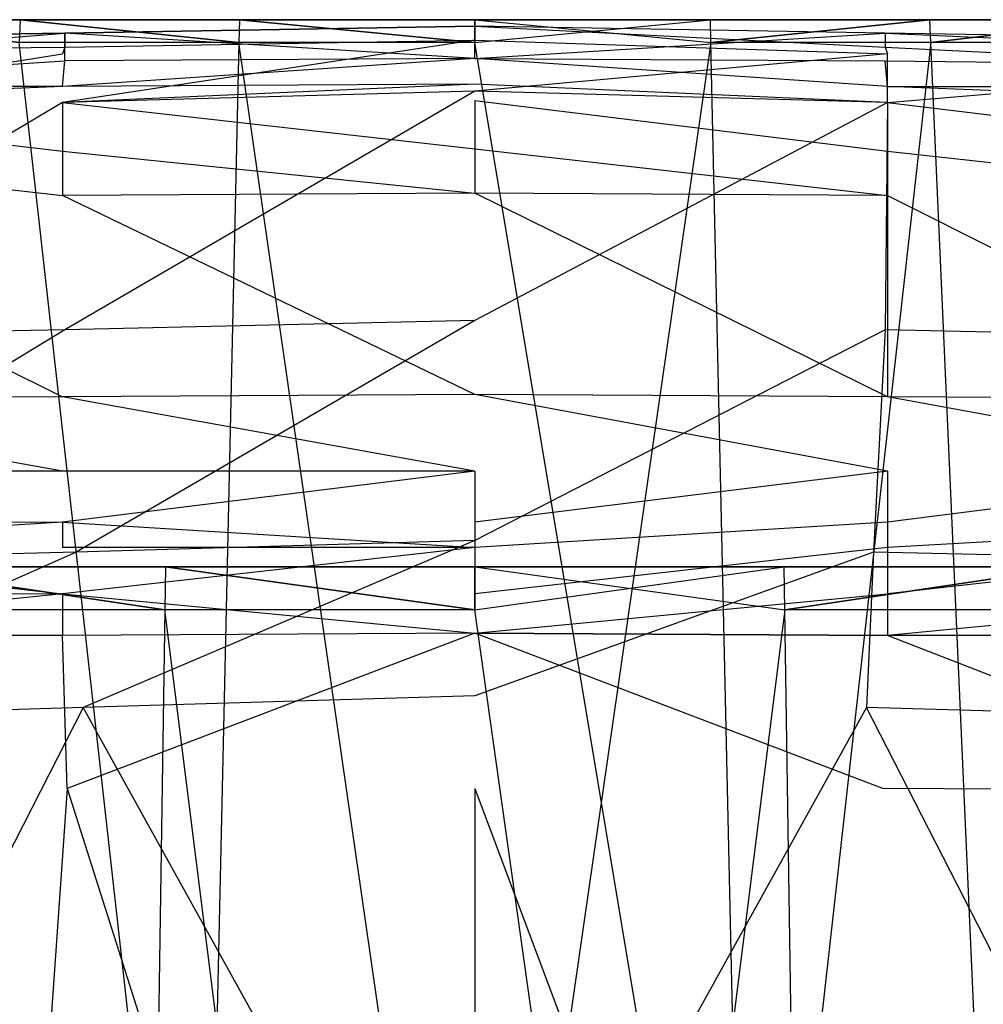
# Model space of a CAD drawing. Extents: x 0 to 0.36, y -0.48 to 0.
# Tile 19 of 25: x 0.16 to 0.202, y -0.042 to 0. Entities that reach past the tile are written whole.
import ezdxf

# ---------------------------------------------------------------- set-up
doc = ezdxf.new("R2010")
doc.units = 0
doc.layers.add('L0_VB_BECKEN_0_N_468410____REPL', color=7, linetype='CONTINUOUS')

msp = doc.modelspace()

# ---------------------------------------------------------------- linework, layer by layer
at = {"layer": 'L0_VB_BECKEN_0_N_468410____REPL', "color": 8}
for points, invisible_edges in [([(0.18, 0, 0.4121), (0.14306, 0, 0.402203), (0.141783, 0, 0.4121), (0.18, 0, 0.4121)], 14), ([(0.14306, 0, 0.421997), (0.18, 0, 0.4121), (0.141783, 0, 0.4121), (0.14306, 0, 0.421997)], 14), ([(0.18, 0, 0.4121), (0.146879, 0, 0.392993), (0.14306, 0, 0.402203), (0.18, 0, 0.4121)], 14), ([(0.146879, 0, 0.431207), (0.18, 0, 0.4121), (0.14306, 0, 0.421997), (0.146879, 0, 0.431207)], 14), ([(0.18, 0, 0.4121), (0.152955, 0, 0.385055), (0.146879, 0, 0.392993), (0.18, 0, 0.4121)], 14), ([(0.152955, 0, 0.439145), (0.18, 0, 0.4121), (0.146879, 0, 0.431207), (0.152955, 0, 0.439145)], 14), ([(0.152228, 0, 0.439873), (0.160893, 0, 0.445221), (0.152955, 0, 0.439145), (0.152228, 0, 0.439873)], 13), ([(0.160893, 0, 0.445221), (0.152228, 0, 0.439873), (0.160379, 0, 0.446113), (0.160893, 0, 0.445221)], 14), ([(0.152228, 0, 0.384328), (0.160893, 0, 0.378979), (0.160379, 0, 0.378087), (0.152228, 0, 0.384328)], 13), ([(0.160893, 0, 0.378979), (0.152228, 0, 0.384328), (0.152955, 0, 0.385055), (0.160893, 0, 0.378979)], 14), ([(0.152228, 0, 0.439873), (0.160336, -0.000987, 0.446188), (0.160379, 0, 0.446113), (0.152228, 0, 0.439873)], 14), ([(0.160336, -0.000987, 0.378012), (0.152228, 0, 0.384328), (0.160379, 0, 0.378087), (0.160336, -0.000987, 0.378012)], 14), ([(0.18, 0, 0.4121), (0.160893, 0, 0.378979), (0.152955, 0, 0.385055), (0.18, 0, 0.4121)], 14), ([(0.160893, 0, 0.445221), (0.18, 0, 0.4121), (0.152955, 0, 0.439145), (0.160893, 0, 0.445221)], 14), ([(0.169816, -0.000987, 0.450118), (0.160379, 0, 0.446113), (0.160336, -0.000987, 0.446188), (0.169816, -0.000987, 0.450118)], 13), ([(0.160379, 0, 0.378087), (0.169816, -0.000987, 0.374083), (0.160336, -0.000987, 0.378012), (0.160379, 0, 0.378087)], 13), ([(0.160379, 0, 0.446113), (0.170103, 0, 0.44904), (0.160893, 0, 0.445221), (0.160379, 0, 0.446113)], 13), ([(0.170103, 0, 0.44904), (0.160379, 0, 0.446113), (0.169838, 0, 0.450035), (0.170103, 0, 0.44904)], 14), ([(0.160379, 0, 0.378087), (0.170103, 0, 0.37516), (0.169838, 0, 0.374165), (0.160379, 0, 0.378087)], 13), ([(0.170103, 0, 0.37516), (0.160379, 0, 0.378087), (0.160893, 0, 0.378979), (0.170103, 0, 0.37516)], 14), ([(0.160379, 0, 0.446113), (0.169816, -0.000987, 0.450118), (0.169838, 0, 0.450035), (0.160379, 0, 0.446113)], 14), ([(0.169816, -0.000987, 0.374083), (0.160379, 0, 0.378087), (0.169838, 0, 0.374165), (0.169816, -0.000987, 0.374083)], 14), ([(0.18, 0, 0.4121), (0.170103, 0, 0.37516), (0.160893, 0, 0.378979), (0.18, 0, 0.4121)], 14), ([(0.170103, 0, 0.44904), (0.18, 0, 0.4121), (0.160893, 0, 0.445221), (0.170103, 0, 0.44904)], 14), ([(0.18, -0.000987, 0.451432), (0.169838, 0, 0.450035), (0.169816, -0.000987, 0.450118), (0.18, -0.000987, 0.451432)], 13), ([(0.169838, 0, 0.374165), (0.18, -0.000987, 0.372768), (0.169816, -0.000987, 0.374083), (0.169838, 0, 0.374165)], 13), ([(0.169838, 0, 0.450035), (0.18, 0, 0.450317), (0.170103, 0, 0.44904), (0.169838, 0, 0.450035)], 13), ([(0.18, 0, 0.450317), (0.169838, 0, 0.450035), (0.18, 0, 0.451346), (0.18, 0, 0.450317)], 14), ([(0.169838, 0, 0.374165), (0.18, 0, 0.373883), (0.18, 0, 0.372854), (0.169838, 0, 0.374165)], 13), ([(0.18, 0, 0.373883), (0.169838, 0, 0.374165), (0.170103, 0, 0.37516), (0.18, 0, 0.373883)], 14), ([(0.169838, 0, 0.450035), (0.18, -0.000987, 0.451432), (0.18, 0, 0.451346), (0.169838, 0, 0.450035)], 14), ([(0.18, -0.000987, 0.372768), (0.169838, 0, 0.374165), (0.18, 0, 0.372854), (0.18, -0.000987, 0.372768)], 14), ([(0.18, 0, 0.4121), (0.18, 0, 0.373883), (0.170103, 0, 0.37516), (0.18, 0, 0.4121)], 14), ([(0.18, 0, 0.450317), (0.18, 0, 0.4121), (0.170103, 0, 0.44904), (0.18, 0, 0.450317)], 14), ([(0.18, 0, 0.4121), (0.189897, 0, 0.37516), (0.18, 0, 0.373883), (0.18, 0, 0.4121)], 14), ([(0.18, 0, 0.4121), (0.19911, 0, 0.378979), (0.189897, 0, 0.37516), (0.18, 0, 0.4121)], 14), ([(0.18, 0, 0.4121), (0.207045, 0, 0.385055), (0.19911, 0, 0.378979), (0.18, 0, 0.4121)], 14), ([(0.18, 0, 0.4121), (0.213121, 0, 0.392993), (0.207045, 0, 0.385055), (0.18, 0, 0.4121)], 14), ([(0.18, 0, 0.4121), (0.21694, 0, 0.402203), (0.213121, 0, 0.392993), (0.18, 0, 0.4121)], 14), ([(0.18, 0, 0.4121), (0.218217, 0, 0.4121), (0.21694, 0, 0.402203), (0.18, 0, 0.4121)], 14), ([(0.21694, 0, 0.421997), (0.218217, 0, 0.4121), (0.18, 0, 0.4121), (0.21694, 0, 0.421997)], 14), ([(0.213121, 0, 0.431207), (0.21694, 0, 0.421997), (0.18, 0, 0.4121), (0.213121, 0, 0.431207)], 14), ([(0.207045, 0, 0.439145), (0.213121, 0, 0.431207), (0.18, 0, 0.4121), (0.207045, 0, 0.439145)], 14), ([(0.19911, 0, 0.445221), (0.207045, 0, 0.439145), (0.18, 0, 0.4121), (0.19911, 0, 0.445221)], 14), ([(0.189897, 0, 0.44904), (0.19911, 0, 0.445221), (0.18, 0, 0.4121), (0.189897, 0, 0.44904)], 14), ([(0.18, 0, 0.450317), (0.189897, 0, 0.44904), (0.18, 0, 0.4121), (0.18, 0, 0.450317)], 14), ([(0.18, 0, 0.450317), (0.190162, 0, 0.450035), (0.189897, 0, 0.44904), (0.18, 0, 0.450317)], 13), ([(0.190162, 0, 0.450035), (0.18, 0, 0.450317), (0.18, 0, 0.451346), (0.190162, 0, 0.450035)], 14), ([(0.18, 0, 0.373883), (0.190162, 0, 0.374165), (0.18, 0, 0.372854), (0.18, 0, 0.373883)], 13), ([(0.190162, 0, 0.374165), (0.18, 0, 0.373883), (0.189897, 0, 0.37516), (0.190162, 0, 0.374165)], 14), ([(0.190184, -0.000987, 0.450118), (0.18, 0, 0.451346), (0.18, -0.000987, 0.451432), (0.190184, -0.000987, 0.450118)], 13), ([(0.18, 0, 0.451346), (0.190184, -0.000987, 0.450118), (0.190162, 0, 0.450035), (0.18, 0, 0.451346)], 14), ([(0.190162, 0, 0.374165), (0.18, -0.000987, 0.372768), (0.18, 0, 0.372854), (0.190162, 0, 0.374165)], 13), ([(0.18, -0.000987, 0.372768), (0.190162, 0, 0.374165), (0.190184, -0.000987, 0.374083), (0.18, -0.000987, 0.372768)], 14), ([(0.189897, 0, 0.44904), (0.199625, 0, 0.446113), (0.19911, 0, 0.445221), (0.189897, 0, 0.44904)], 13), ([(0.199625, 0, 0.446113), (0.189897, 0, 0.44904), (0.190162, 0, 0.450035), (0.199625, 0, 0.446113)], 14), ([(0.189897, 0, 0.37516), (0.199625, 0, 0.378087), (0.190162, 0, 0.374165), (0.189897, 0, 0.37516)], 13), ([(0.199625, 0, 0.378087), (0.189897, 0, 0.37516), (0.19911, 0, 0.378979), (0.199625, 0, 0.378087)], 14), ([(0.190184, -0.000987, 0.450118), (0.199625, 0, 0.446113), (0.190162, 0, 0.450035), (0.190184, -0.000987, 0.450118)], 13), ([(0.199625, 0, 0.378087), (0.190184, -0.000987, 0.374083), (0.190162, 0, 0.374165), (0.199625, 0, 0.378087)], 13), ([(0.199625, 0, 0.446113), (0.190184, -0.000987, 0.450118), (0.199669, -0.000987, 0.446188), (0.199625, 0, 0.446113)], 14), ([(0.190184, -0.000987, 0.374083), (0.199625, 0, 0.378087), (0.199669, -0.000987, 0.378012), (0.190184, -0.000987, 0.374083)], 14), ([(0.19911, 0, 0.445221), (0.207772, 0, 0.439873), (0.207045, 0, 0.439145), (0.19911, 0, 0.445221)], 13), ([(0.207772, 0, 0.439873), (0.19911, 0, 0.445221), (0.199625, 0, 0.446113), (0.207772, 0, 0.439873)], 14), ([(0.19911, 0, 0.378979), (0.207772, 0, 0.384328), (0.199625, 0, 0.378087), (0.19911, 0, 0.378979)], 13), ([(0.207772, 0, 0.384328), (0.19911, 0, 0.378979), (0.207045, 0, 0.385055), (0.207772, 0, 0.384328)], 14), ([(0.199669, -0.000987, 0.446188), (0.207772, 0, 0.439873), (0.199625, 0, 0.446113), (0.199669, -0.000987, 0.446188)], 13), ([(0.207772, 0, 0.384328), (0.199669, -0.000987, 0.378012), (0.199625, 0, 0.378087), (0.207772, 0, 0.384328)], 13), ([(0.207772, 0, 0.439873), (0.199669, -0.000987, 0.446188), (0.207833, -0.000987, 0.439933), (0.207772, 0, 0.439873)], 14), ([(0.199669, -0.000987, 0.378012), (0.207772, 0, 0.384328), (0.207833, -0.000987, 0.384267), (0.199669, -0.000987, 0.378012)], 14), ([(0.1623, -0.00058, 0.4542), (0.18, -0.00028, 0.4498), (0.1623, -0.00058, 0.4498), (0.1623, -0.00058, 0.4542)], 13), ([(0.18, -0.00028, 0.4498), (0.1623, -0.00058, 0.4542), (0.18, -0.00028, 0.4541), (0.18, -0.00028, 0.4498)], 14), ([(0.1623, -0.00058, 0.4253), (0.18, -0.00028, 0.4498), (0.18, -0.00028, 0.4247), (0.1623, -0.00058, 0.4253)], 13), ([(0.18, -0.00028, 0.4498), (0.1623, -0.00058, 0.4253), (0.1623, -0.00058, 0.4498), (0.18, -0.00028, 0.4498)], 14), ([(0.18, -0.00168, 0.463), (0.18, -0.00028, 0.4541), (0.1623, -0.00058, 0.4542), (0.18, -0.00168, 0.463)], 14), ([(0.18, -0.00028, 0.4247), (0.18, -0.00088, 0.4142), (0.1623, -0.00118, 0.4156), (0.18, -0.00028, 0.4247)], 14), ([(0.1623, -0.00058, 0.4253), (0.18, -0.00028, 0.4247), (0.1623, -0.00118, 0.4156), (0.1623, -0.00058, 0.4253)], 14), ([(0.18, -0.00028, 0.4498), (0.1977, -0.00058, 0.4542), (0.1977, -0.00058, 0.4498), (0.18, -0.00028, 0.4498)], 13), ([(0.1977, -0.00058, 0.4542), (0.18, -0.00028, 0.4498), (0.18, -0.00028, 0.4541), (0.1977, -0.00058, 0.4542)], 14), ([(0.18, -0.00028, 0.4498), (0.1977, -0.00058, 0.4253), (0.18, -0.00028, 0.4247), (0.18, -0.00028, 0.4498)], 13), ([(0.1977, -0.00058, 0.4253), (0.18, -0.00028, 0.4498), (0.1977, -0.00058, 0.4498), (0.1977, -0.00058, 0.4253)], 14), ([(0.18, -0.00168, 0.463), (0.1977, -0.00058, 0.4542), (0.18, -0.00028, 0.4541), (0.18, -0.00168, 0.463)], 14), ([(0.18, -0.00028, 0.4247), (0.1977, -0.00118, 0.4156), (0.18, -0.00088, 0.4142), (0.18, -0.00028, 0.4247)], 14), ([(0.1977, -0.00058, 0.4253), (0.1977, -0.00118, 0.4156), (0.18, -0.00028, 0.4247), (0.1977, -0.00058, 0.4253)], 14), ([(0.1447, -0.00088, 0.4542), (0.1623, -0.00058, 0.4498), (0.1447, -0.00088, 0.4498), (0.1447, -0.00088, 0.4542)], 13), ([(0.1623, -0.00058, 0.4498), (0.1447, -0.00088, 0.4542), (0.1623, -0.00058, 0.4542), (0.1623, -0.00058, 0.4498)], 14), ([(0.1623, -0.00058, 0.4498), (0.1448, -0.00088, 0.426), (0.1447, -0.00088, 0.4498), (0.1623, -0.00058, 0.4498)], 14), ([(0.1447, -0.00198, 0.4626), (0.1623, -0.00058, 0.4542), (0.1447, -0.00088, 0.4542), (0.1447, -0.00198, 0.4626)], 14), ([(0.1623, -0.00178, 0.4628), (0.1623, -0.00058, 0.4542), (0.1447, -0.00198, 0.4626), (0.1623, -0.00178, 0.4628)], 14), ([(0.1623, -0.00058, 0.4253), (0.1623, -0.00118, 0.4156), (0.1448, -0.00138, 0.4169), (0.1623, -0.00058, 0.4253)], 14), ([(0.1448, -0.00088, 0.426), (0.1623, -0.00058, 0.4253), (0.1448, -0.00138, 0.4169), (0.1448, -0.00088, 0.426)], 14), ([(0.1448, -0.00088, 0.426), (0.1623, -0.00058, 0.4498), (0.1623, -0.00058, 0.4253), (0.1448, -0.00088, 0.426)], 13), ([(0.18, -0.00168, 0.463), (0.1623, -0.00058, 0.4542), (0.1623, -0.00178, 0.4628), (0.18, -0.00168, 0.463)], 14), ([(0.18, -0.00168, 0.463), (0.1977, -0.00178, 0.4628), (0.1977, -0.00058, 0.4542), (0.18, -0.00168, 0.463)], 14), ([(0.1977, -0.00058, 0.4253), (0.2152, -0.00138, 0.4169), (0.1977, -0.00118, 0.4156), (0.1977, -0.00058, 0.4253)], 14), ([(0.2152, -0.00088, 0.426), (0.2152, -0.00138, 0.4169), (0.1977, -0.00058, 0.4253), (0.2152, -0.00088, 0.426)], 14), ([(0.1977, -0.00058, 0.4498), (0.2153, -0.00088, 0.4542), (0.2153, -0.00088, 0.4498), (0.1977, -0.00058, 0.4498)], 13), ([(0.2153, -0.00088, 0.4542), (0.1977, -0.00058, 0.4498), (0.1977, -0.00058, 0.4542), (0.2153, -0.00088, 0.4542)], 14), ([(0.1977, -0.00058, 0.4498), (0.2152, -0.00088, 0.426), (0.1977, -0.00058, 0.4253), (0.1977, -0.00058, 0.4498)], 13), ([(0.2152, -0.00088, 0.426), (0.1977, -0.00058, 0.4498), (0.2153, -0.00088, 0.4498), (0.2152, -0.00088, 0.426)], 14), ([(0.2153, -0.00198, 0.4626), (0.2153, -0.00088, 0.4542), (0.1977, -0.00058, 0.4542), (0.2153, -0.00198, 0.4626)], 14), ([(0.1977, -0.00178, 0.4628), (0.2153, -0.00198, 0.4626), (0.1977, -0.00058, 0.4542), (0.1977, -0.00178, 0.4628)], 14), ([(0.1623, -0.00118, 0.4156), (0.1622, -0.00148, 0.41), (0.1447, -0.00208, 0.4117), (0.1623, -0.00118, 0.4156)], 14), ([(0.1448, -0.00138, 0.4169), (0.1623, -0.00118, 0.4156), (0.1447, -0.00208, 0.4117), (0.1448, -0.00138, 0.4169)], 14), ([(0.168244, -0.071605, 0.368166), (0.157285, -0.071605, 0.37265), (0.160336, -0.000987, 0.378012), (0.168244, -0.071605, 0.368166)], 14), ([(0.168244, -0.071605, 0.456035), (0.160336, -0.000987, 0.446188), (0.157285, -0.071605, 0.45155), (0.168244, -0.071605, 0.456035)], 14), ([(0.169816, -0.000987, 0.374083), (0.168244, -0.071605, 0.368166), (0.160336, -0.000987, 0.378012), (0.169816, -0.000987, 0.374083)], 14), ([(0.169816, -0.000987, 0.450118), (0.160336, -0.000987, 0.446188), (0.168244, -0.071605, 0.456035), (0.169816, -0.000987, 0.450118)], 14), ([(0.18, -0.00088, 0.4083), (0.1622, -0.00358, 0.4101), (0.1622, -0.00148, 0.41), (0.18, -0.00088, 0.4083)], 14), ([(0.18, -0.00308, 0.4085), (0.1622, -0.00358, 0.4101), (0.18, -0.00088, 0.4083), (0.18, -0.00308, 0.4085)], 14), ([(0.18, -0.00088, 0.4142), (0.18, -0.00088, 0.4083), (0.1622, -0.00148, 0.41), (0.18, -0.00088, 0.4142)], 14), ([(0.1623, -0.00118, 0.4156), (0.18, -0.00088, 0.4142), (0.1622, -0.00148, 0.41), (0.1623, -0.00118, 0.4156)], 14), ([(0.18, -0.071605, 0.366573), (0.168244, -0.071605, 0.368166), (0.169816, -0.000987, 0.374083), (0.18, -0.071605, 0.366573)], 14), ([(0.18, -0.071605, 0.457627), (0.169816, -0.000987, 0.450118), (0.168244, -0.071605, 0.456035), (0.18, -0.071605, 0.457627)], 14), ([(0.18, -0.071605, 0.366573), (0.169816, -0.000987, 0.374083), (0.18, -0.000987, 0.372768), (0.18, -0.071605, 0.366573)], 14), ([(0.18, -0.000987, 0.451432), (0.169816, -0.000987, 0.450118), (0.18, -0.071605, 0.457627), (0.18, -0.000987, 0.451432)], 14), ([(0.1978, -0.00148, 0.41), (0.18, -0.00308, 0.4085), (0.18, -0.00088, 0.4083), (0.1978, -0.00148, 0.41)], 14), ([(0.18, -0.00088, 0.4142), (0.1978, -0.00148, 0.41), (0.18, -0.00088, 0.4083), (0.18, -0.00088, 0.4142)], 14), ([(0.1977, -0.00118, 0.4156), (0.1978, -0.00148, 0.41), (0.18, -0.00088, 0.4142), (0.1977, -0.00118, 0.4156)], 14), ([(0.190184, -0.000987, 0.374083), (0.18, -0.071605, 0.366573), (0.18, -0.000987, 0.372768), (0.190184, -0.000987, 0.374083)], 14), ([(0.191756, -0.071605, 0.368166), (0.18, -0.071605, 0.366573), (0.190184, -0.000987, 0.374083), (0.191756, -0.071605, 0.368166)], 14), ([(0.191756, -0.071605, 0.456035), (0.18, -0.000987, 0.451432), (0.18, -0.071605, 0.457627), (0.191756, -0.071605, 0.456035)], 14), ([(0.191756, -0.071605, 0.456035), (0.190184, -0.000987, 0.450118), (0.18, -0.000987, 0.451432), (0.191756, -0.071605, 0.456035)], 14), ([(0.199669, -0.000987, 0.378012), (0.191756, -0.071605, 0.368166), (0.190184, -0.000987, 0.374083), (0.199669, -0.000987, 0.378012)], 14), ([(0.199669, -0.000987, 0.446188), (0.190184, -0.000987, 0.450118), (0.191756, -0.071605, 0.456035), (0.199669, -0.000987, 0.446188)], 14), ([(0.202812, -0.071605, 0.37265), (0.191756, -0.071605, 0.368166), (0.199669, -0.000987, 0.378012), (0.202812, -0.071605, 0.37265)], 14), ([(0.202812, -0.071605, 0.45155), (0.199669, -0.000987, 0.446188), (0.191756, -0.071605, 0.456035), (0.202812, -0.071605, 0.45155)], 14), ([(0.1977, -0.00118, 0.4156), (0.2153, -0.00208, 0.4117), (0.1978, -0.00148, 0.41), (0.1977, -0.00118, 0.4156)], 14), ([(0.2152, -0.00138, 0.4169), (0.2153, -0.00208, 0.4117), (0.1977, -0.00118, 0.4156), (0.2152, -0.00138, 0.4169)], 14), ([(0.207833, -0.000987, 0.384267), (0.202812, -0.071605, 0.37265), (0.199669, -0.000987, 0.378012), (0.207833, -0.000987, 0.384267)], 14), ([(0.207833, -0.000987, 0.439933), (0.199669, -0.000987, 0.446188), (0.202812, -0.071605, 0.45155), (0.207833, -0.000987, 0.439933)], 14), ([(0.1622, -0.00148, 0.41), (0.1447, -0.00418, 0.4118), (0.1447, -0.00208, 0.4117), (0.1622, -0.00148, 0.41)], 13), ([(0.1447, -0.00418, 0.4118), (0.1622, -0.00148, 0.41), (0.1622, -0.00358, 0.4101), (0.1447, -0.00418, 0.4118)], 14), ([(0.1622, -0.00288, 0.4692), (0.18, -0.00168, 0.463), (0.1623, -0.00178, 0.4628), (0.1622, -0.00288, 0.4692)], 13), ([(0.18, -0.00168, 0.463), (0.1622, -0.00288, 0.4692), (0.18, -0.00278, 0.4693), (0.18, -0.00168, 0.463)], 14), ([(0.1978, -0.00358, 0.4101), (0.18, -0.00308, 0.4085), (0.1978, -0.00148, 0.41), (0.1978, -0.00358, 0.4101)], 14), ([(0.18, -0.00168, 0.463), (0.1978, -0.00288, 0.4692), (0.1977, -0.00178, 0.4628), (0.18, -0.00168, 0.463)], 13), ([(0.1978, -0.00288, 0.4692), (0.18, -0.00168, 0.463), (0.18, -0.00278, 0.4693), (0.1978, -0.00288, 0.4692)], 14), ([(0.2153, -0.00208, 0.4117), (0.1978, -0.00358, 0.4101), (0.1978, -0.00148, 0.41), (0.2153, -0.00208, 0.4117)], 13), ([(0.1447, -0.00288, 0.4691), (0.1623, -0.00178, 0.4628), (0.1447, -0.00198, 0.4626), (0.1447, -0.00288, 0.4691)], 14), ([(0.1622, -0.00288, 0.4692), (0.1623, -0.00178, 0.4628), (0.1447, -0.00288, 0.4691), (0.1622, -0.00288, 0.4692)], 14), ([(0.2153, -0.00288, 0.4691), (0.2153, -0.00198, 0.4626), (0.1977, -0.00178, 0.4628), (0.2153, -0.00288, 0.4691)], 14), ([(0.1978, -0.00288, 0.4692), (0.2153, -0.00288, 0.4691), (0.1977, -0.00178, 0.4628), (0.1978, -0.00288, 0.4692)], 14), ([(0.1978, -0.00358, 0.4101), (0.2153, -0.00208, 0.4117), (0.2153, -0.00418, 0.4118), (0.1978, -0.00358, 0.4101)], 14), ([(0.1447, -0.00358, 0.4732), (0.1622, -0.00288, 0.4692), (0.1447, -0.00288, 0.4691), (0.1447, -0.00358, 0.4732)], 13), ([(0.1622, -0.00288, 0.4692), (0.1447, -0.00358, 0.4732), (0.1622, -0.00358, 0.4734), (0.1622, -0.00288, 0.4692)], 14), ([(0.1622, -0.00358, 0.4734), (0.18, -0.00278, 0.4693), (0.1622, -0.00288, 0.4692), (0.1622, -0.00358, 0.4734)], 13), ([(0.18, -0.00278, 0.4693), (0.1622, -0.00358, 0.4734), (0.18, -0.00348, 0.4735), (0.18, -0.00278, 0.4693)], 14), ([(0.18, -0.00278, 0.4693), (0.1978, -0.00358, 0.4734), (0.1978, -0.00288, 0.4692), (0.18, -0.00278, 0.4693)], 13), ([(0.1978, -0.00358, 0.4734), (0.18, -0.00278, 0.4693), (0.18, -0.00348, 0.4735), (0.1978, -0.00358, 0.4734)], 14), ([(0.1978, -0.00288, 0.4692), (0.2153, -0.00358, 0.4732), (0.2153, -0.00288, 0.4691), (0.1978, -0.00288, 0.4692)], 13), ([(0.2153, -0.00358, 0.4732), (0.1978, -0.00288, 0.4692), (0.1978, -0.00358, 0.4734), (0.2153, -0.00358, 0.4732)], 14), ([(0.18, -0.00308, 0.4085), (0.1623, -0.01338, 0.4106), (0.1622, -0.00358, 0.4101), (0.18, -0.00308, 0.4085)], 14), ([(0.18, -0.01298, 0.4089), (0.1623, -0.01338, 0.4106), (0.18, -0.00308, 0.4085), (0.18, -0.01298, 0.4089)], 14), ([(0.1978, -0.00358, 0.4101), (0.18, -0.01298, 0.4089), (0.18, -0.00308, 0.4085), (0.1978, -0.00358, 0.4101)], 14), ([(0.1622, -0.00358, 0.4101), (0.1449, -0.01378, 0.4122), (0.1447, -0.00418, 0.4118), (0.1622, -0.00358, 0.4101)], 14), ([(0.1622, -0.00568, 0.4751), (0.1447, -0.00358, 0.4732), (0.1447, -0.00568, 0.4749), (0.1622, -0.00568, 0.4751)], 13), ([(0.1447, -0.00358, 0.4732), (0.1622, -0.00568, 0.4751), (0.1622, -0.00358, 0.4734), (0.1447, -0.00358, 0.4732)], 14), ([(0.1623, -0.01338, 0.4106), (0.1449, -0.01378, 0.4122), (0.1622, -0.00358, 0.4101), (0.1623, -0.01338, 0.4106)], 14), ([(0.1622, -0.00358, 0.4734), (0.18, -0.00558, 0.4752), (0.18, -0.00348, 0.4735), (0.1622, -0.00358, 0.4734)], 14), ([(0.18, -0.00558, 0.4752), (0.1622, -0.00358, 0.4734), (0.1622, -0.00568, 0.4751), (0.18, -0.00558, 0.4752)], 13), ([(0.1978, -0.00568, 0.4751), (0.18, -0.00348, 0.4735), (0.18, -0.00558, 0.4752), (0.1978, -0.00568, 0.4751)], 13), ([(0.18, -0.00348, 0.4735), (0.1978, -0.00568, 0.4751), (0.1978, -0.00358, 0.4734), (0.18, -0.00348, 0.4735)], 14), ([(0.1978, -0.00358, 0.4101), (0.1977, -0.01338, 0.4106), (0.18, -0.01298, 0.4089), (0.1978, -0.00358, 0.4101)], 14), ([(0.2151, -0.01378, 0.4122), (0.1977, -0.01338, 0.4106), (0.1978, -0.00358, 0.4101), (0.2151, -0.01378, 0.4122)], 14), ([(0.2153, -0.00418, 0.4118), (0.2151, -0.01378, 0.4122), (0.1978, -0.00358, 0.4101), (0.2153, -0.00418, 0.4118)], 14), ([(0.2153, -0.00568, 0.4749), (0.1978, -0.00358, 0.4734), (0.1978, -0.00568, 0.4751), (0.2153, -0.00568, 0.4749)], 13), ([(0.1978, -0.00358, 0.4734), (0.2153, -0.00568, 0.4749), (0.2153, -0.00358, 0.4732), (0.1978, -0.00358, 0.4734)], 14), ([(0.1622, -0.00758, 0.4751), (0.1447, -0.00568, 0.4749), (0.1447, -0.00758, 0.4749), (0.1622, -0.00758, 0.4751)], 13), ([(0.1447, -0.00568, 0.4749), (0.1622, -0.00758, 0.4751), (0.1622, -0.00568, 0.4751), (0.1447, -0.00568, 0.4749)], 14), ([(0.1622, -0.00568, 0.4751), (0.18, -0.00748, 0.4752), (0.18, -0.00558, 0.4752), (0.1622, -0.00568, 0.4751)], 14), ([(0.18, -0.00748, 0.4752), (0.1622, -0.00568, 0.4751), (0.1622, -0.00758, 0.4751), (0.18, -0.00748, 0.4752)], 13), ([(0.1978, -0.00758, 0.4751), (0.18, -0.00558, 0.4752), (0.18, -0.00748, 0.4752), (0.1978, -0.00758, 0.4751)], 13), ([(0.18, -0.00558, 0.4752), (0.1978, -0.00758, 0.4751), (0.1978, -0.00568, 0.4751), (0.18, -0.00558, 0.4752)], 14), ([(0.2153, -0.00758, 0.4749), (0.1978, -0.00568, 0.4751), (0.1978, -0.00758, 0.4751), (0.2153, -0.00758, 0.4749)], 13), ([(0.1978, -0.00568, 0.4751), (0.2153, -0.00758, 0.4749), (0.2153, -0.00568, 0.4749), (0.1978, -0.00568, 0.4751)], 14), ([(0.1622, -0.01628, 0.4751), (0.1447, -0.00758, 0.4749), (0.1447, -0.01638, 0.4749), (0.1622, -0.01628, 0.4751)], 13), ([(0.1447, -0.00758, 0.4749), (0.1622, -0.01628, 0.4751), (0.1622, -0.00758, 0.4751), (0.1447, -0.00758, 0.4749)], 14), ([(0.18, -0.00748, 0.4752), (0.1622, -0.00758, 0.4751), (0.18, -0.01618, 0.4753), (0.18, -0.00748, 0.4752)], 14), ([(0.18, -0.01618, 0.4753), (0.1622, -0.00758, 0.4751), (0.1622, -0.01628, 0.4751), (0.18, -0.01618, 0.4753)], 14), ([(0.1978, -0.01628, 0.4751), (0.18, -0.00748, 0.4752), (0.18, -0.01618, 0.4753), (0.1978, -0.01628, 0.4751)], 14), ([(0.1978, -0.00758, 0.4751), (0.18, -0.00748, 0.4752), (0.1978, -0.01628, 0.4751), (0.1978, -0.00758, 0.4751)], 14), ([(0.2153, -0.01638, 0.4749), (0.1978, -0.00758, 0.4751), (0.1978, -0.01628, 0.4751), (0.2153, -0.01638, 0.4749)], 13), ([(0.1978, -0.00758, 0.4751), (0.2153, -0.01638, 0.4749), (0.2153, -0.00758, 0.4749), (0.1978, -0.00758, 0.4751)], 14), ([(0.18, -0.01298, 0.4089), (0.1628, -0.02298, 0.411), (0.1623, -0.01338, 0.4106), (0.18, -0.01298, 0.4089)], 14), ([(0.18, -0.02248, 0.4094), (0.1628, -0.02298, 0.411), (0.18, -0.01298, 0.4089), (0.18, -0.02248, 0.4094)], 14), ([(0.1977, -0.01338, 0.4106), (0.18, -0.02248, 0.4094), (0.18, -0.01298, 0.4089), (0.1977, -0.01338, 0.4106)], 14), ([(0.1623, -0.01338, 0.4106), (0.1459, -0.02338, 0.4126), (0.1449, -0.01378, 0.4122), (0.1623, -0.01338, 0.4106)], 14), ([(0.1628, -0.02298, 0.411), (0.1459, -0.02338, 0.4126), (0.1623, -0.01338, 0.4106), (0.1628, -0.02298, 0.411)], 14), ([(0.1977, -0.01338, 0.4106), (0.1972, -0.02298, 0.411), (0.18, -0.02248, 0.4094), (0.1977, -0.01338, 0.4106)], 14), ([(0.2141, -0.02338, 0.4126), (0.1972, -0.02298, 0.411), (0.1977, -0.01338, 0.4106), (0.2141, -0.02338, 0.4126)], 14), ([(0.2151, -0.01378, 0.4122), (0.2141, -0.02338, 0.4126), (0.1977, -0.01338, 0.4106), (0.2151, -0.01378, 0.4122)], 14), ([(0.1622, -0.01628, 0.4751), (0.1447, -0.01638, 0.4749), (0.1622, -0.01948, 0.4739), (0.1622, -0.01628, 0.4751)], 14), ([(0.1622, -0.01948, 0.4739), (0.1447, -0.01638, 0.4749), (0.1447, -0.01948, 0.4738), (0.1622, -0.01948, 0.4739)], 14), ([(0.18, -0.01618, 0.4753), (0.1622, -0.01628, 0.4751), (0.18, -0.01948, 0.474), (0.18, -0.01618, 0.4753)], 14), ([(0.18, -0.01948, 0.474), (0.1622, -0.01628, 0.4751), (0.1622, -0.01948, 0.4739), (0.18, -0.01948, 0.474)], 14), ([(0.1978, -0.01948, 0.4739), (0.18, -0.01618, 0.4753), (0.18, -0.01948, 0.474), (0.1978, -0.01948, 0.4739)], 14), ([(0.1978, -0.01628, 0.4751), (0.18, -0.01618, 0.4753), (0.1978, -0.01948, 0.4739), (0.1978, -0.01628, 0.4751)], 14), ([(0.2153, -0.01948, 0.4738), (0.1978, -0.01628, 0.4751), (0.1978, -0.01948, 0.4739), (0.2153, -0.01948, 0.4738)], 14), ([(0.2153, -0.01638, 0.4749), (0.1978, -0.01628, 0.4751), (0.2153, -0.01948, 0.4738), (0.2153, -0.01638, 0.4749)], 14), ([(0.1447, -0.01948, 0.4738), (0.1447, -0.02178, 0.4709), (0.1622, -0.02168, 0.471), (0.1447, -0.01948, 0.4738)], 14), ([(0.1622, -0.01948, 0.4739), (0.1447, -0.01948, 0.4738), (0.1622, -0.02168, 0.471), (0.1622, -0.01948, 0.4739)], 14), ([(0.18, -0.01948, 0.474), (0.1622, -0.02168, 0.471), (0.18, -0.02168, 0.471), (0.18, -0.01948, 0.474)], 14), ([(0.18, -0.01948, 0.474), (0.1622, -0.01948, 0.4739), (0.1622, -0.02168, 0.471), (0.18, -0.01948, 0.474)], 14), ([(0.1978, -0.01948, 0.4739), (0.18, -0.02168, 0.471), (0.1978, -0.02168, 0.471), (0.1978, -0.01948, 0.4739)], 14), ([(0.18, -0.01948, 0.474), (0.18, -0.02168, 0.471), (0.1978, -0.01948, 0.4739), (0.18, -0.01948, 0.474)], 14), ([(0.2153, -0.01948, 0.4738), (0.1978, -0.02168, 0.471), (0.2153, -0.02178, 0.4709), (0.2153, -0.01948, 0.4738)], 14), ([(0.1978, -0.01948, 0.4739), (0.1978, -0.02168, 0.471), (0.2153, -0.01948, 0.4738), (0.1978, -0.01948, 0.4739)], 14), ([(0.1622, -0.02168, 0.471), (0.1447, -0.02278, 0.4691), (0.1622, -0.02278, 0.4691), (0.1622, -0.02168, 0.471)], 14), ([(0.1622, -0.02168, 0.471), (0.1447, -0.02178, 0.4709), (0.1447, -0.02278, 0.4691), (0.1622, -0.02168, 0.471)], 14), ([(0.1622, -0.02168, 0.471), (0.1622, -0.02278, 0.4691), (0.18, -0.02278, 0.4692), (0.1622, -0.02168, 0.471)], 14), ([(0.1622, -0.02168, 0.471), (0.18, -0.02278, 0.4692), (0.18, -0.02168, 0.471), (0.1622, -0.02168, 0.471)], 14), ([(0.1978, -0.02168, 0.471), (0.18, -0.02278, 0.4692), (0.1978, -0.02278, 0.4691), (0.1978, -0.02168, 0.471)], 14), ([(0.18, -0.02168, 0.471), (0.18, -0.02278, 0.4692), (0.1978, -0.02168, 0.471), (0.18, -0.02168, 0.471)], 14), ([(0.1978, -0.02168, 0.471), (0.1978, -0.02278, 0.4691), (0.2153, -0.02178, 0.4709), (0.1978, -0.02168, 0.471)], 14), ([(0.2153, -0.02178, 0.4709), (0.1978, -0.02278, 0.4691), (0.2153, -0.02278, 0.4691), (0.2153, -0.02178, 0.4709)], 14), ([(0.18, -0.02248, 0.4094), (0.1631, -0.02968, 0.4113), (0.1628, -0.02298, 0.411), (0.18, -0.02248, 0.4094)], 14), ([(0.18, -0.02918, 0.4098), (0.1631, -0.02968, 0.4113), (0.18, -0.02248, 0.4094), (0.18, -0.02918, 0.4098)], 14), ([(0.1972, -0.02298, 0.411), (0.18, -0.02918, 0.4098), (0.18, -0.02248, 0.4094), (0.1972, -0.02298, 0.411)], 14), ([(0.1447, -0.02278, 0.4691), (0.1447, -0.02488, 0.4655), (0.1622, -0.02478, 0.4655), (0.1447, -0.02278, 0.4691)], 14), ([(0.1447, -0.02278, 0.4691), (0.1622, -0.02478, 0.4655), (0.1622, -0.02278, 0.4691), (0.1447, -0.02278, 0.4691)], 14), ([(0.18, -0.02278, 0.4692), (0.1622, -0.02478, 0.4655), (0.18, -0.02478, 0.4655), (0.18, -0.02278, 0.4692)], 14), ([(0.18, -0.02278, 0.4692), (0.1622, -0.02278, 0.4691), (0.1622, -0.02478, 0.4655), (0.18, -0.02278, 0.4692)], 14), ([(0.1978, -0.02278, 0.4691), (0.18, -0.02478, 0.4655), (0.1978, -0.02478, 0.4655), (0.1978, -0.02278, 0.4691)], 14), ([(0.18, -0.02278, 0.4692), (0.18, -0.02478, 0.4655), (0.1978, -0.02278, 0.4691), (0.18, -0.02278, 0.4692)], 14), ([(0.2153, -0.02278, 0.4691), (0.1978, -0.02478, 0.4655), (0.2153, -0.02488, 0.4655), (0.2153, -0.02278, 0.4691)], 14), ([(0.1978, -0.02278, 0.4691), (0.1978, -0.02478, 0.4655), (0.2153, -0.02278, 0.4691), (0.1978, -0.02278, 0.4691)], 14), ([(0.1628, -0.02298, 0.411), (0.1465, -0.03018, 0.4128), (0.1459, -0.02338, 0.4126), (0.1628, -0.02298, 0.411)], 14), ([(0.1631, -0.02968, 0.4113), (0.1465, -0.03018, 0.4128), (0.1628, -0.02298, 0.411), (0.1631, -0.02968, 0.4113)], 14), ([(0.1972, -0.02298, 0.411), (0.1969, -0.02968, 0.4113), (0.18, -0.02918, 0.4098), (0.1972, -0.02298, 0.411)], 14), ([(0.2135, -0.03018, 0.4128), (0.1969, -0.02968, 0.4113), (0.1972, -0.02298, 0.411), (0.2135, -0.03018, 0.4128)], 14), ([(0.2141, -0.02338, 0.4126), (0.2135, -0.03018, 0.4128), (0.1972, -0.02298, 0.411), (0.2141, -0.02338, 0.4126)], 14), ([(0.129784, -0.023613, 0.1802), (0.180009, -0.023613, 0.180192), (0.131447, -0.023613, 0.167181), (0.129784, -0.023613, 0.1802)], 14), ([(0.131447, -0.023613, 0.193219), (0.180009, -0.023613, 0.180192), (0.129784, -0.023613, 0.1802), (0.131447, -0.023613, 0.193219)], 14), ([(0.180009, -0.023613, 0.180192), (0.136537, -0.023613, 0.155043), (0.131447, -0.023613, 0.167181), (0.180009, -0.023613, 0.180192)], 14), ([(0.136537, -0.023613, 0.205357), (0.180009, -0.023613, 0.180192), (0.131447, -0.023613, 0.193219), (0.136537, -0.023613, 0.205357)], 14), ([(0.180009, -0.023613, 0.180192), (0.14447, -0.023613, 0.144663), (0.136537, -0.023613, 0.155043), (0.180009, -0.023613, 0.180192)], 14), ([(0.144468, -0.023613, 0.215734), (0.180009, -0.023613, 0.180192), (0.136537, -0.023613, 0.205357), (0.144468, -0.023613, 0.215734)], 14), ([(0.154843, -0.023613, 0.223663), (0.180009, -0.023613, 0.180192), (0.144468, -0.023613, 0.215734), (0.154843, -0.023613, 0.223663)], 14), ([(0.180009, -0.023613, 0.180192), (0.154843, -0.023613, 0.136641), (0.14447, -0.023613, 0.144663), (0.180009, -0.023613, 0.180192)], 14), ([(0.166626, -0.025471, 0.230081), (0.154211, -0.023613, 0.224755), (0.154155, -0.025471, 0.224852), (0.166626, -0.025471, 0.230081)], 13), ([(0.154211, -0.023613, 0.135548), (0.166626, -0.025471, 0.130319), (0.154155, -0.025471, 0.135452), (0.154211, -0.023613, 0.135548)], 13), ([(0.154211, -0.023613, 0.224755), (0.166981, -0.023613, 0.228753), (0.154843, -0.023613, 0.223663), (0.154211, -0.023613, 0.224755)], 13), ([(0.166981, -0.023613, 0.228753), (0.154211, -0.023613, 0.224755), (0.166654, -0.023613, 0.229972), (0.166981, -0.023613, 0.228753)], 14), ([(0.154211, -0.023613, 0.135548), (0.166977, -0.023613, 0.131647), (0.166654, -0.023613, 0.130428), (0.154211, -0.023613, 0.135548)], 13), ([(0.166977, -0.023613, 0.131647), (0.154211, -0.023613, 0.135548), (0.154843, -0.023613, 0.136641), (0.166977, -0.023613, 0.131647)], 14), ([(0.154211, -0.023613, 0.224755), (0.166626, -0.025471, 0.230081), (0.166654, -0.023613, 0.229972), (0.154211, -0.023613, 0.224755)], 14), ([(0.166626, -0.025471, 0.130319), (0.154211, -0.023613, 0.135548), (0.166654, -0.023613, 0.130428), (0.166626, -0.025471, 0.130319)], 14), ([(0.180009, -0.023613, 0.180192), (0.166977, -0.023613, 0.131647), (0.154843, -0.023613, 0.136641), (0.180009, -0.023613, 0.180192)], 14), ([(0.166981, -0.023613, 0.228753), (0.180009, -0.023613, 0.180192), (0.154843, -0.023613, 0.223663), (0.166981, -0.023613, 0.228753)], 14), ([(0.18, -0.025471, 0.23179), (0.166654, -0.023613, 0.229972), (0.166626, -0.025471, 0.230081), (0.18, -0.025471, 0.23179)], 13), ([(0.166654, -0.023613, 0.130428), (0.18, -0.025471, 0.128606), (0.166626, -0.025471, 0.130319), (0.166654, -0.023613, 0.130428)], 13), ([(0.166654, -0.023613, 0.229972), (0.18, -0.023613, 0.230416), (0.166981, -0.023613, 0.228753), (0.166654, -0.023613, 0.229972)], 13), ([(0.18, -0.023613, 0.230416), (0.166654, -0.023613, 0.229972), (0.18, -0.023613, 0.231677), (0.18, -0.023613, 0.230416)], 14), ([(0.166654, -0.023613, 0.130428), (0.18, -0.023613, 0.129981), (0.18, -0.023613, 0.12872), (0.166654, -0.023613, 0.130428)], 13), ([(0.18, -0.023613, 0.129981), (0.166654, -0.023613, 0.130428), (0.166977, -0.023613, 0.131647), (0.18, -0.023613, 0.129981)], 14), ([(0.166654, -0.023613, 0.229972), (0.18, -0.025471, 0.23179), (0.18, -0.023613, 0.231677), (0.166654, -0.023613, 0.229972)], 14), ([(0.18, -0.025471, 0.128606), (0.166654, -0.023613, 0.130428), (0.18, -0.023613, 0.12872), (0.18, -0.025471, 0.128606)], 14), ([(0.180009, -0.023613, 0.180192), (0.18, -0.023613, 0.129981), (0.166977, -0.023613, 0.131647), (0.180009, -0.023613, 0.180192)], 14), ([(0.18, -0.023613, 0.230416), (0.180009, -0.023613, 0.180192), (0.166981, -0.023613, 0.228753), (0.18, -0.023613, 0.230416)], 14), ([(0.180009, -0.023613, 0.180192), (0.193023, -0.023613, 0.131647), (0.18, -0.023613, 0.129981), (0.180009, -0.023613, 0.180192)], 14), ([(0.18, -0.023613, 0.230416), (0.193019, -0.023613, 0.228753), (0.180009, -0.023613, 0.180192), (0.18, -0.023613, 0.230416)], 14), ([(0.18, -0.023613, 0.230416), (0.193346, -0.023613, 0.229972), (0.193019, -0.023613, 0.228753), (0.18, -0.023613, 0.230416)], 13), ([(0.193346, -0.023613, 0.229972), (0.18, -0.023613, 0.230416), (0.18, -0.023613, 0.231677), (0.193346, -0.023613, 0.229972)], 14), ([(0.18, -0.023613, 0.129981), (0.193346, -0.023613, 0.130428), (0.18, -0.023613, 0.12872), (0.18, -0.023613, 0.129981)], 13), ([(0.193346, -0.023613, 0.130428), (0.18, -0.023613, 0.129981), (0.193023, -0.023613, 0.131647), (0.193346, -0.023613, 0.130428)], 14), ([(0.193374, -0.025471, 0.230081), (0.18, -0.023613, 0.231677), (0.18, -0.025471, 0.23179), (0.193374, -0.025471, 0.230081)], 13), ([(0.18, -0.023613, 0.231677), (0.193374, -0.025471, 0.230081), (0.193346, -0.023613, 0.229972), (0.18, -0.023613, 0.231677)], 14), ([(0.193346, -0.023613, 0.130428), (0.18, -0.025471, 0.128606), (0.18, -0.023613, 0.12872), (0.193346, -0.023613, 0.130428)], 13), ([(0.18, -0.025471, 0.128606), (0.193346, -0.023613, 0.130428), (0.193374, -0.025471, 0.130319), (0.18, -0.025471, 0.128606)], 14), ([(0.180009, -0.023613, 0.180192), (0.205157, -0.023613, 0.136641), (0.193023, -0.023613, 0.131647), (0.180009, -0.023613, 0.180192)], 14), ([(0.180009, -0.023613, 0.180192), (0.215535, -0.023613, 0.144665), (0.205157, -0.023613, 0.136641), (0.180009, -0.023613, 0.180192)], 14), ([(0.180009, -0.023613, 0.180192), (0.223559, -0.023613, 0.155043), (0.215535, -0.023613, 0.144665), (0.180009, -0.023613, 0.180192)], 14), ([(0.180009, -0.023613, 0.180192), (0.228553, -0.023613, 0.167177), (0.223559, -0.023613, 0.155043), (0.180009, -0.023613, 0.180192)], 14), ([(0.230219, -0.023613, 0.1802), (0.228553, -0.023613, 0.167177), (0.180009, -0.023613, 0.180192), (0.230219, -0.023613, 0.1802)], 14), ([(0.228553, -0.023613, 0.193223), (0.230219, -0.023613, 0.1802), (0.180009, -0.023613, 0.180192), (0.228553, -0.023613, 0.193223)], 14), ([(0.223559, -0.023613, 0.205357), (0.228553, -0.023613, 0.193223), (0.180009, -0.023613, 0.180192), (0.223559, -0.023613, 0.205357)], 14), ([(0.215537, -0.023613, 0.215732), (0.223559, -0.023613, 0.205357), (0.180009, -0.023613, 0.180192), (0.215537, -0.023613, 0.215732)], 14), ([(0.205157, -0.023613, 0.223663), (0.215537, -0.023613, 0.215732), (0.180009, -0.023613, 0.180192), (0.205157, -0.023613, 0.223663)], 14), ([(0.193019, -0.023613, 0.228753), (0.205157, -0.023613, 0.223663), (0.180009, -0.023613, 0.180192), (0.193019, -0.023613, 0.228753)], 14), ([(0.193019, -0.023613, 0.228753), (0.205789, -0.023613, 0.224755), (0.205157, -0.023613, 0.223663), (0.193019, -0.023613, 0.228753)], 13), ([(0.205789, -0.023613, 0.224755), (0.193019, -0.023613, 0.228753), (0.193346, -0.023613, 0.229972), (0.205789, -0.023613, 0.224755)], 14), ([(0.193023, -0.023613, 0.131647), (0.205789, -0.023613, 0.135548), (0.193346, -0.023613, 0.130428), (0.193023, -0.023613, 0.131647)], 13), ([(0.205789, -0.023613, 0.135548), (0.193023, -0.023613, 0.131647), (0.205157, -0.023613, 0.136641), (0.205789, -0.023613, 0.135548)], 14), ([(0.193374, -0.025471, 0.230081), (0.205789, -0.023613, 0.224755), (0.193346, -0.023613, 0.229972), (0.193374, -0.025471, 0.230081)], 13), ([(0.205789, -0.023613, 0.135548), (0.193374, -0.025471, 0.130319), (0.193346, -0.023613, 0.130428), (0.205789, -0.023613, 0.135548)], 13), ([(0.205789, -0.023613, 0.224755), (0.193374, -0.025471, 0.230081), (0.205845, -0.025471, 0.224852), (0.205789, -0.023613, 0.224755)], 14), ([(0.193374, -0.025471, 0.130319), (0.205789, -0.023613, 0.135548), (0.205845, -0.025471, 0.135452), (0.193374, -0.025471, 0.130319)], 14), ([(0.1622, -0.02478, 0.4655), (0.1446, -0.02658, 0.4632), (0.1622, -0.02658, 0.4632), (0.1622, -0.02478, 0.4655)], 14), ([(0.1622, -0.02478, 0.4655), (0.1447, -0.02488, 0.4655), (0.1446, -0.02658, 0.4632), (0.1622, -0.02478, 0.4655)], 14), ([(0.18, -0.02648, 0.4633), (0.1622, -0.02478, 0.4655), (0.1622, -0.02658, 0.4632), (0.18, -0.02648, 0.4633)], 13), ([(0.1622, -0.02478, 0.4655), (0.18, -0.02648, 0.4633), (0.18, -0.02478, 0.4655), (0.1622, -0.02478, 0.4655)], 14), ([(0.1978, -0.02478, 0.4655), (0.18, -0.02648, 0.4633), (0.1978, -0.02658, 0.4632), (0.1978, -0.02478, 0.4655)], 13), ([(0.18, -0.02648, 0.4633), (0.1978, -0.02478, 0.4655), (0.18, -0.02478, 0.4655), (0.18, -0.02648, 0.4633)], 14), ([(0.1978, -0.02478, 0.4655), (0.1978, -0.02658, 0.4632), (0.2153, -0.02488, 0.4655), (0.1978, -0.02478, 0.4655)], 14), ([(0.2153, -0.02488, 0.4655), (0.1978, -0.02658, 0.4632), (0.2154, -0.02658, 0.4632), (0.2153, -0.02488, 0.4655)], 14), ([(0.164968, -0.132121, 0.236344), (0.154155, -0.025471, 0.224852), (0.150932, -0.132121, 0.23047), (0.164968, -0.132121, 0.236344)], 13), ([(0.164968, -0.132121, 0.124056), (0.150932, -0.132121, 0.129926), (0.154155, -0.025471, 0.135452), (0.164968, -0.132121, 0.124056)], 14), ([(0.154155, -0.025471, 0.224852), (0.164968, -0.132121, 0.236344), (0.166626, -0.025471, 0.230081), (0.154155, -0.025471, 0.224852)], 14), ([(0.166626, -0.025471, 0.130319), (0.164968, -0.132121, 0.124056), (0.154155, -0.025471, 0.135452), (0.166626, -0.025471, 0.130319)], 14), ([(0.18, -0.132121, 0.238237), (0.166626, -0.025471, 0.230081), (0.164968, -0.132121, 0.236344), (0.18, -0.132121, 0.238237)], 14), ([(0.18, -0.132121, 0.122067), (0.164968, -0.132121, 0.124056), (0.166626, -0.025471, 0.130319), (0.18, -0.132121, 0.122067)], 14), ([(0.18, -0.025471, 0.23179), (0.166626, -0.025471, 0.230081), (0.18, -0.132121, 0.238237), (0.18, -0.025471, 0.23179)], 14), ([(0.18, -0.132121, 0.122067), (0.166626, -0.025471, 0.130319), (0.18, -0.025471, 0.128606), (0.18, -0.132121, 0.122067)], 14), ([(0.195032, -0.132121, 0.236344), (0.18, -0.025471, 0.23179), (0.18, -0.132121, 0.238237), (0.195032, -0.132121, 0.236344)], 14), ([(0.195032, -0.132121, 0.236344), (0.193374, -0.025471, 0.230081), (0.18, -0.025471, 0.23179), (0.195032, -0.132121, 0.236344)], 14), ([(0.193374, -0.025471, 0.130319), (0.18, -0.132121, 0.122067), (0.18, -0.025471, 0.128606), (0.193374, -0.025471, 0.130319)], 14), ([(0.195032, -0.132121, 0.124056), (0.18, -0.132121, 0.122067), (0.193374, -0.025471, 0.130319), (0.195032, -0.132121, 0.124056)], 14), ([(0.205845, -0.025471, 0.135452), (0.195032, -0.132121, 0.124056), (0.193374, -0.025471, 0.130319), (0.205845, -0.025471, 0.135452)], 14), ([(0.195032, -0.132121, 0.236344), (0.205845, -0.025471, 0.224852), (0.193374, -0.025471, 0.230081), (0.195032, -0.132121, 0.236344)], 13), ([(0.209068, -0.132121, 0.129926), (0.195032, -0.132121, 0.124056), (0.205845, -0.025471, 0.135452), (0.209068, -0.132121, 0.129926)], 14), ([(0.205845, -0.025471, 0.224852), (0.195032, -0.132121, 0.236344), (0.209068, -0.132121, 0.23047), (0.205845, -0.025471, 0.224852)], 14), ([(0.1622, -0.02658, 0.4632), (0.1446, -0.02658, 0.4632), (0.1449, -0.03328, 0.4603), (0.1622, -0.02658, 0.4632)], 14), ([(0.1624, -0.03318, 0.4603), (0.1622, -0.02658, 0.4632), (0.1449, -0.03328, 0.4603), (0.1624, -0.03318, 0.4603)], 14), ([(0.18, -0.02648, 0.4633), (0.1622, -0.02658, 0.4632), (0.1624, -0.03318, 0.4603), (0.18, -0.02648, 0.4633)], 14), ([(0.18, -0.02648, 0.4633), (0.1624, -0.03318, 0.4603), (0.18, -0.03318, 0.4603), (0.18, -0.02648, 0.4633)], 14), ([(0.1976, -0.03318, 0.4603), (0.18, -0.02648, 0.4633), (0.18, -0.03318, 0.4603), (0.1976, -0.03318, 0.4603)], 14), ([(0.1978, -0.02658, 0.4632), (0.18, -0.02648, 0.4633), (0.1976, -0.03318, 0.4603), (0.1978, -0.02658, 0.4632)], 14), ([(0.2151, -0.03328, 0.4603), (0.1978, -0.02658, 0.4632), (0.1976, -0.03318, 0.4603), (0.2151, -0.03328, 0.4603)], 14), ([(0.2154, -0.02658, 0.4632), (0.1978, -0.02658, 0.4632), (0.2151, -0.03328, 0.4603), (0.2154, -0.02658, 0.4632)], 14), ([(0.18, -0.06018, 0.4113), (0.1631, -0.02968, 0.4113), (0.18, -0.02918, 0.4098), (0.18, -0.06018, 0.4113)], 14), ([(0.1969, -0.02968, 0.4113), (0.18, -0.06018, 0.4113), (0.18, -0.02918, 0.4098), (0.1969, -0.02968, 0.4113)], 14), ([(0.18, -0.06018, 0.4113), (0.1429, -0.06918, 0.4188), (0.1631, -0.02968, 0.4113), (0.18, -0.06018, 0.4113)], 14), ([(0.1631, -0.02968, 0.4113), (0.1429, -0.06918, 0.4188), (0.1465, -0.03018, 0.4128), (0.1631, -0.02968, 0.4113)], 14), ([(0.2171, -0.06918, 0.4188), (0.18, -0.06018, 0.4113), (0.1969, -0.02968, 0.4113), (0.2171, -0.06918, 0.4188)], 14), ([(0.2171, -0.06918, 0.4188), (0.1969, -0.02968, 0.4113), (0.2135, -0.03018, 0.4128), (0.2171, -0.06918, 0.4188)], 14), ([(0.1449, -0.03328, 0.4603), (0.1584, -0.09078, 0.4603), (0.1624, -0.03318, 0.4603), (0.1449, -0.03328, 0.4603)], 14), ([(0.18, -0.08838, 0.4603), (0.1624, -0.03318, 0.4603), (0.1584, -0.09078, 0.4603), (0.18, -0.08838, 0.4603)], 13), ([(0.1624, -0.03318, 0.4603), (0.18, -0.08838, 0.4603), (0.18, -0.03318, 0.4603), (0.1624, -0.03318, 0.4603)], 14), ([(0.2016, -0.09078, 0.4603), (0.18, -0.03318, 0.4603), (0.18, -0.08838, 0.4603), (0.2016, -0.09078, 0.4603)], 13), ([(0.18, -0.03318, 0.4603), (0.2016, -0.09078, 0.4603), (0.1976, -0.03318, 0.4603), (0.18, -0.03318, 0.4603)], 14), ([(0.2016, -0.09078, 0.4603), (0.2151, -0.03328, 0.4603), (0.1976, -0.03318, 0.4603), (0.2016, -0.09078, 0.4603)], 13), ([(0.2151, -0.03328, 0.4603), (0.2016, -0.09078, 0.4603), (0.2223, -0.09498, 0.4603), (0.2151, -0.03328, 0.4603)], 14)]:
    msp.add_3dface(points, dxfattribs=dict(at, invisible_edges=invisible_edges))

doc.saveas('drawing.dxf')
